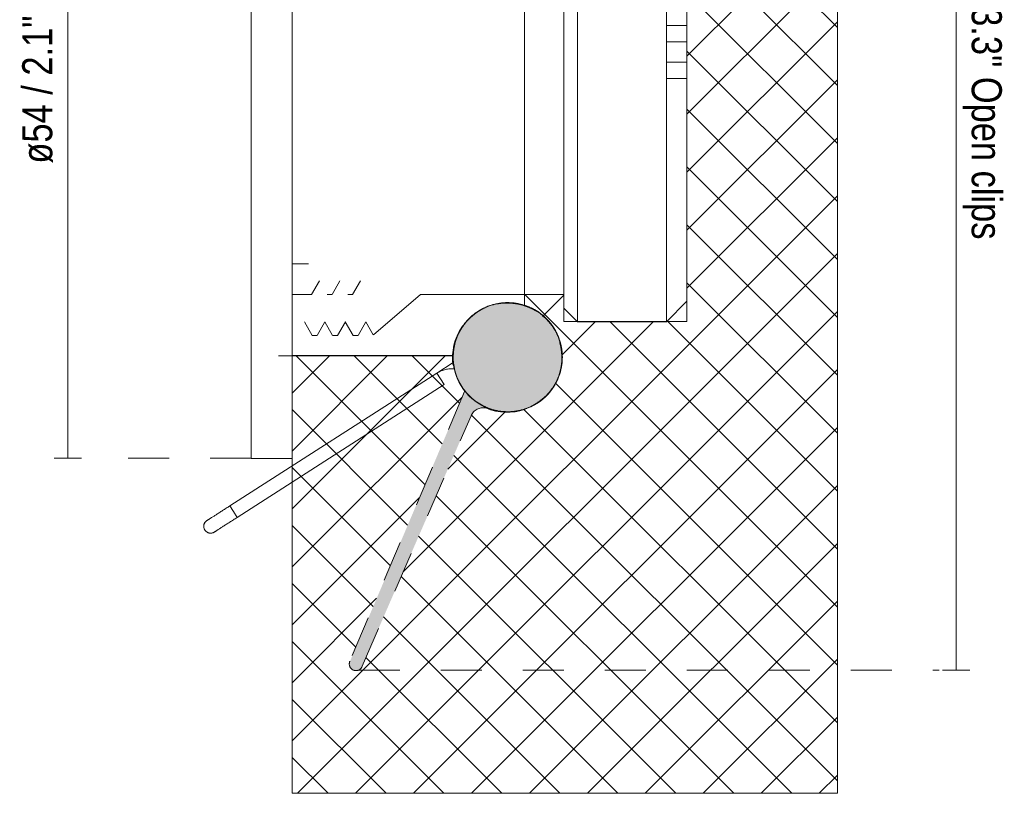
# Model space of a CAD drawing. Header units: millimetres. Extents: x -6631 to -6268, y 257 to 6668.
# Tile 3 of 4: x -6501 to -6429, y 6547 to 6604. Entities that reach past the tile are written whole.
import ezdxf

# ---------------------------------------------------------------- set-up
doc = ezdxf.new("R2010")
doc.units = ezdxf.units.MM
doc.linetypes.add('Dash', pattern=[6, 3, -3])
doc.layers.add('44001_3d_dwg', color=7, linetype='Continuous', lineweight=9, true_color=0x767676)
doc.layers.add('Lighthing Fixture Dim Grey Dash', color=7, linetype='Dash', lineweight=9, true_color=0xd2d2d2)
for name, color, linetype, lineweight in [('Cotas', 7, 'Continuous', 9), ('Cotas-1', 7, 'Continuous', 9), ('Elementos de detalle', 7, 'Continuous', 9), ('Lighthing Fixture Detail Wide Black', 7, 'Continuous', 20)]:
    doc.layers.add(name, color=color, linetype=linetype, lineweight=lineweight)
doc.styles.add('Arial Narrow', font='ARIALN.TTF', dxfattribs={"height": 2.2})
doc.dimstyles.new('FARO_-_2_2mm_Arial_Narrow_mm_Inch_Left', dxfattribs={"dimscale": 304.8, "dimtxt": 2.251548, "dimasz": 0, "dimexe": 0.003281, "dimexo": 0.0625, "dimgap": 0.00164, "dimtad": 1, "dimdec": 0, "dimzin": 0, "dimdsep": 46, "dimtxsty": 'Arial Narrow', "dimblk1": 'NONE', "dimblk2": 'NONE', "dimsah": 1, "dimcen": 0.09, "dimadec": 0, "dimazin": 0, "dimtfac": 1, "dimtdec": 4, "dimtix": 1, "dimtmove": 0, "dimatfit": 3, "dimfxl": 0.003281, "dimfxlon": 1, "dimtvp": 1, "dimtolj": 1, "dimtzin": 0, "dimarcsym": 2})
doc.dimstyles.new('FARO_-_2_2mm_Arial_Narrow_mm_Inch_Right', dxfattribs={"dimscale": 304.8, "dimtxt": 2.251548, "dimasz": 0, "dimexe": 0.003281, "dimexo": 0.0625, "dimgap": 0.00164, "dimtad": 1, "dimdec": 0, "dimzin": 0, "dimdsep": 46, "dimtxsty": 'Arial Narrow', "dimblk1": 'NONE', "dimblk2": 'NONE', "dimsah": 1, "dimcen": 0.09, "dimadec": 0, "dimazin": 0, "dimtfac": 1, "dimtdec": 4, "dimtix": 1, "dimtmove": 0, "dimatfit": 3, "dimfxl": 0.003281, "dimfxlon": 1, "dimtvp": 1, "dimtolj": 1, "dimtzin": 0, "dimarcsym": 2})

# ---------------------------------------------------------------- blocks, each defined once
blk = doc.blocks.new('44001_3d_dwg_É_ÈÈÆ_-628690-Planta_PDF')
at = {"lineweight": 9}
for p, q in [((-15.5, 28), (-17, 26.5)), ((-12.8, 28), (-15.5, 28)), ((-10.1, 28), (-11.6, 28)), ((-10.1, 28), (-10.1, 26.5)), ((-7.4, 28), (-8.9, 28)), ((-8.9, 26.5), (-8.9, 28)), ((-7.4, 28), (-7.4, 26.5)), ((-4.7, 28), (-6.2, 28)), ((-6.2, 26.5), (-6.2, 28)), ((-4.7, 28), (-4.7, 26.5)), ((-3.5, 26.5), (-3.5, 28)), ((-3.5, 28), (-2, 28)), ((-2, 26.5), (-2, 28)), ((0, 28), (-0.8, 28)), ((0, 28), (15.5, 28)), ((17, 26.5), (15.5, 28)), ((-17, 26.5), (-17, 20)), ((-12.8, 26.5), (-17, 26.5)), ((-12.8, 26.5), (-11.6, 26.5)), ((-10.1, 26.5), (-11.6, 26.5)), ((-10.1, 26.5), (-8.9, 26.5)), ((-7.4, 26.5), (-8.9, 26.5)), ((-7.4, 26.5), (-6.2, 26.5)), ((-4.7, 26.5), (-6.2, 26.5)), ((-4.7, 26.5), (-3.5, 26.5)), ((-2, 26.5), (-3.5, 26.5)), ((-2, 26.5), (-0.8, 26.5)), ((-0.8, 26.5), (0, 26.5)), ((17, 26.5), (0, 26.5)), ((17, 20), (17, 26.5)), ((-17, 20), (-16, 19)), ((0, 20), (-17, 20)), ((0, 20), (17, 20)), ((16, 19), (17, 20)), ((-16, 19), (0, 19)), ((-15, 19), (-15, 8.5)), ((16, 19), (0, 19)), ((15, 8.5), (15, 19)), ((-15, 8.5), (-18, 5)), ((17.956, 5.052), (15, 8.5)), ((16.995, 4.495), (17.954, 5.048)), ((-18, 5), (-18, 4.327)), ((17.996, 3.928), (16.995, 4.505)), ((-16.995, 3.745), (-17.996, 4.322)), ((-17.996, 3.178), (-16.995, 3.755)), ((18, 3.577), (18, 3.923)), ((-18, 3.173), (-18, 2.827)), ((16.995, 2.995), (17.996, 3.572)), ((17.996, 2.428), (16.995, 3.005)), ((-16.995, 2.245), (-17.996, 2.822)), ((-17.996, 1.678), (-16.995, 2.255)), ((18, 2.077), (18, 2.423)), ((-18, 1.673), (-18, 1.327)), ((16.995, 1.495), (17.996, 2.072)), ((17.996, 0.928), (16.995, 1.505)), ((-16.995, 0.745), (-17.996, 1.322)), ((-17.996, 0.178), (-16.995, 0.755)), ((18, 0.577), (18, 0.923)), ((-18, 0.173), (-18, 0)), ((17.005, 0), (17.996, 0.572))]:
    blk.add_line(p, q, dxfattribs=at)
at = {"lineweight": 9, "flags": 128}
blk.add_lwpolyline([(-0.8, 28), (-0.8, 27.25), (-0.8, 26.5)], dxfattribs=at)
at = {"lineweight": 9}
for points in [[(-12.8, 26.5), (-12.8, 26.764), (-12.8, 27.278), (-12.8, 27.764), (-12.8, 28)], [(-11.6, 28), (-11.6, 27.758), (-11.6, 27.266), (-11.6, 26.758), (-11.6, 26.5)]]:
    blk.add_open_spline(points, degree=3, dxfattribs=at)
blk = doc.blocks.new('44001_3d_dwg_PC_Ç-628691-Planta_PDF')
at = {"lineweight": 9}
for p, q in [((1.5, 12.75), (0.3, 12.75)), ((0.3, -12.75), (1.5, -12.75))]:
    blk.add_line(p, q, dxfattribs=at)
blk = doc.blocks.new('44001_3d_dwg_Ãæ_Ç-628692-Planta_PDF')
at = {"lineweight": 9}
for p, q in [((3, 27), (0, 27)), ((0, 0), (0, 27)), ((3, 27), (3, 0)), ((3.673, 15), (3, 15)), ((4.256, 13.994), (3.679, 14.995)), ((5.173, 15), (4.827, 15)), ((5.756, 13.994), (5.179, 14.995)), ((6.673, 15), (6.327, 15)), ((7.256, 13.994), (6.679, 14.995)), ((8, 15), (7.827, 15)), ((0, 0), (0, -27)), ((3, -27), (3, 0)), ((5.006, -13.994), (4.429, -14.995)), ((6.506, -13.994), (5.929, -14.995)), ((7.999, -14.006), (7.429, -14.995)), ((3, -15), (4.423, -15)), ((5.577, -15), (5.923, -15)), ((7.077, -15), (7.423, -15)), ((0, -27), (3, -27))]:
    blk.add_line(p, q, dxfattribs=at)
blk = doc.blocks.new('44001_3d_dwg_ÖÐÈ_-628693-Planta_PDF')
at = {"lineweight": 9}
for p, q in [((0, 18), (-15.828, 18)), ((0, 18), (15.861, 18)), ((-19.5, 12.77), (-19.5, 0)), ((19.5, 0), (19.5, 12.768))]:
    blk.add_line(p, q, dxfattribs=at)
blk = doc.blocks.new('44001_3d_dwg_µ__É - ____-628694-Planta_PDF')
at = {"lineweight": 9}
for p, q in [((-1.822, 24.975), (-1.822, 24.964)), ((-0.822, 23.618), (-0.822, 23.627)), ((-1.822, 4.989), (-1.822, 22.989)), ((-1.322, 22.989), (-1.822, 22.989)), ((-1.322, 22.989), (-0.822, 22.989)), ((-0.822, 22.989), (-0.822, 4.989)), ((-1.822, 3.576), (-1.822, 4.989)), ((-1.822, 4.989), (-0.822, 4.989)), ((-1.535, 3.692), (-1.522, 3.699)), ((-2.415, 3.185), (-2.405, 3.191)), ((-3.115, 2.479), (-3.051, 2.568)), ((3.546, 1.841), (3.572, 1.798)), ((3.772, 1.32), (3.776, 1.311)), ((3.806, 1.228), (3.944, 0.627)), ((3.888, 0.898), (3.903, 0.851)), ((3.993, 0.224), (3.98, -0.389)), ((3.989, -0.006), (3.935, -0.651)), ((3.954, -0.051), (3.963, -0.192)), ((3.901, -0.821), (3.742, -1.411)), ((3.791, -1.243), (3.781, -1.281)), ((3.892, -0.92), (3.885, -0.943)), ((3.534, -1.87), (3.5, -1.923)), ((3.203, -2.394), (3.074, -2.54)), ((-2.342, -3.22), (-2.445, -3.154)), ((-1.68, -3.604), (-1.899, -3.506)), ((2.535, -3.067), (2.308, -3.254)), ((-0.704, -3.933), (-0.977, -3.859)), ((-0.208, -3.987), (-0.218, -3.987)), ((0.524, -3.963), (0.505, -3.964)), ((1.227, -3.792), (1.149, -3.823))]:
    blk.add_line(p, q, dxfattribs=at)
at = {"lineweight": 9, "flags": 128}
for points in [[(-1.535, 25.442), (-1.553, 25.433), (-1.57, 25.423), (-1.587, 25.413), (-1.604, 25.402), (-1.62, 25.39), (-1.636, 25.378), (-1.651, 25.365), (-1.666, 25.352), (-1.68, 25.338), (-1.694, 25.323), (-1.707, 25.308), (-1.72, 25.292), (-1.731, 25.276), (-1.742, 25.26), (-1.753, 25.242), (-1.763, 25.225), (-1.772, 25.207)], [(-1.322, 25.489), (-1.342, 25.489), (-1.362, 25.488), (-1.382, 25.486), (-1.401, 25.483), (-1.421, 25.479), (-1.441, 25.475), (-1.46, 25.47), (-1.479, 25.464)], [(-1.159, 25.462), (-1.178, 25.468), (-1.198, 25.474), (-1.217, 25.478), (-1.237, 25.482), (-1.256, 25.485), (-1.276, 25.487), (-1.296, 25.489), (-1.316, 25.489), (-1.322, 25.489)], [(-0.869, 25.202), (-0.878, 25.22), (-0.888, 25.238), (-0.898, 25.255), (-0.909, 25.272), (-0.921, 25.288), (-0.933, 25.304), (-0.946, 25.319), (-0.959, 25.334), (-0.973, 25.348), (-0.988, 25.362), (-1.003, 25.375), (-1.019, 25.387), (-1.035, 25.399), (-1.052, 25.41), (-1.069, 25.421), (-1.086, 25.43), (-1.104, 25.439)], [(-1.795, 25.152), (-1.801, 25.133), (-1.806, 25.113), (-1.811, 25.094), (-1.814, 25.074), (-1.817, 25.055), (-1.82, 25.035), (-1.821, 25.015), (-1.822, 24.995), (-1.822, 24.989)], [(-1.822, 22.989), (-1.822, 23.069), (-1.822, 23.149), (-1.822, 23.229), (-1.822, 23.308), (-1.822, 23.387), (-1.822, 23.465), (-1.822, 23.542), (-1.822, 23.618), (-1.822, 23.694), (-1.822, 23.768), (-1.822, 23.841), (-1.822, 23.913), (-1.822, 23.983), (-1.822, 24.052), (-1.822, 24.119), (-1.822, 24.184), (-1.822, 24.247), (-1.822, 24.308), (-1.822, 24.367), (-1.822, 24.424), (-1.822, 24.479), (-1.822, 24.531), (-1.822, 24.581), (-1.822, 24.628), (-1.822, 24.672), (-1.822, 24.714), (-1.822, 24.753), (-1.822, 24.79), (-1.822, 24.823), (-1.822, 24.853), (-1.822, 24.881), (-1.822, 24.905), (-1.822, 24.927), (-1.822, 24.945), (-1.822, 24.96), (-1.822, 24.972), (-1.822, 24.981), (-1.822, 24.987), (-1.822, 24.989), (-1.822, 24.989)], [(-0.822, 24.989), (-0.822, 25.009), (-0.823, 25.029), (-0.825, 25.049), (-0.828, 25.069), (-0.832, 25.089), (-0.836, 25.108), (-0.841, 25.128), (-0.847, 25.147)], [(-0.822, 24.989), (-0.822, 24.988), (-0.822, 24.983), (-0.822, 24.975), (-0.822, 24.964), (-0.822, 24.949), (-0.822, 24.932), (-0.822, 24.911), (-0.822, 24.888), (-0.822, 24.861), (-0.822, 24.831), (-0.822, 24.799), (-0.822, 24.763), (-0.822, 24.725), (-0.822, 24.684), (-0.822, 24.64), (-0.822, 24.594), (-0.822, 24.545), (-0.822, 24.493), (-0.822, 24.439), (-0.822, 24.383), (-0.822, 24.324), (-0.822, 24.264), (-0.822, 24.201), (-0.822, 24.136), (-0.822, 24.07), (-0.822, 24.002), (-0.822, 23.932), (-0.822, 23.861), (-0.822, 23.788), (-0.822, 23.714), (-0.822, 23.639), (-0.822, 23.563), (-0.822, 23.486), (-0.822, 23.408), (-0.822, 23.329), (-0.822, 23.25), (-0.822, 23.171), (-0.822, 23.091), (-0.822, 23.011), (-0.822, 22.989)], [(-0.822, 24.96), (-0.822, 24.972), (-0.822, 24.981)], [(-1.408, 3.772), (-1.445, 3.821), (-1.49, 3.887), (-1.533, 3.954), (-1.573, 4.024), (-1.61, 4.095), (-1.645, 4.167), (-1.676, 4.24), (-1.705, 4.315), (-1.73, 4.391), (-1.752, 4.468), (-1.772, 4.545), (-1.788, 4.624), (-1.801, 4.703), (-1.811, 4.782), (-1.818, 4.862), (-1.821, 4.942), (-1.822, 4.989)], [(3.867, -0.997), (3.654, -1.598), (3.348, -2.168)], [(3.492, -1.95), (3.147, -2.461), (2.712, -2.93), (2.204, -3.33), (1.644, -3.643), (1.049, -3.86), (0.444, -3.973), (-0.176, -3.988), (-0.809, -3.904), (-1.432, -3.721), (-2.019, -3.444), (-2.544, -3.084)], [(2.963, -2.675), (2.956, -2.685), (2.496, -3.124), (1.985, -3.472), (1.427, -3.73), (0.817, -3.904), (0.175, -3.984), (-0.473, -3.964), (-1.101, -3.843), (-1.683, -3.628), (-2.214, -3.325), (-2.531, -3.071)]]:
    blk.add_lwpolyline(points, dxfattribs=at)
at = {"lineweight": 9}
for start, end in [(90, 180), (360, 90)]:
    blk.add_arc((-1.322, 24.989), 0.5, start, end, dxfattribs=at)
for points, knots in [([(-2.341, -3.238), (-2.544, -3.094), (-3.302, -2.441), (-3.939, -1.154), (-4.038, 0.361), (-3.777, 1.463), (-3.209, 2.452), (-2.4, 3.258), (-1.407, 3.805), (-0.293, 4.031), (0.847, 3.95), (1.92, 3.571), (2.83, 2.896), (3.746, 1.682), (4.224, -0.209), (3.557, -2.05), (2.532, -3.167), (1.555, -3.738), (0.449, -4.013), (-0.691, -3.988), (-1.771, -3.649), (-2.706, -3.001), (-3.437, -2.124), (-3.907, -1.088), (-4.048, 0.036), (-3.867, 1.163), (-3.397, 2.203), (-2.659, 3.063), (-1.695, 3.668), (-0.601, 3.996), (0.536, 4.02), (1.625, 3.707), (2.59, 3.098), (3.361, 2.257), (3.861, 1.241), (4.097, -0.255), (3.636, -2.158), (2.195, -3.471), (0.761, -3.977), (-0.369, -4.038), (-1.473, -3.762), (-2.467, -3.201), (-3.272, -2.398), (-3.798, -1.394), (-4.029, -0.276), (-3.957, 0.863), (-3.568, 1.926), (-2.65, 3.135), (-0.956, 4.12), (0.992, 3.984), (2.349, 3.3), (3.173, 2.524), (3.736, 1.535), (4.02, 0.43), (3.995, -0.705), (3.633, -1.779), (2.987, -2.718), (2.117, -3.454), (1.08, -3.907), (-0.428, -4.083), (-2.309, -3.544), (-3.561, -2.043), (-4.009, -0.59), (-4.016, 0.543), (-3.693, 1.635), (-3.092, 2.606), (-2.254, 3.373), (-1.226, 3.853), (-0.099, 4.037), (1.034, 3.919), (2.077, 3.48), (3.247, 2.512), (4.156, 0.784), (3.938, -1.159), (3.202, -2.486), (2.389, -3.272), (1.376, -3.796), (0.26, -4.036), (-0.872, -3.962), (-1.931, -3.552), (-2.845, -2.867), (-3.544, -1.968), (-3.947, -0.91), (-4.06, 0.607), (-3.441, 2.46), (-1.884, 3.647), (-0.416, 4.033), (0.714, 3.987), (1.793, 3.618), (2.737, 2.98), (3.464, 2.111), (3.9, 1.062), (4.039, -0.07), (3.875, -1.196), (3.388, -2.217), (2.373, -3.351), (0.61, -4.184), (-1.328, -3.885), (-2.623, -3.094), (-3.37, -2.242), (-3.852, -1.207), (-4.045, -0.082), (-3.92, 1.042), (-3.314, 2.423), (-2.463, 3.229), (-1.796, 3.571)], [0.1010101, 0.1010101, 0.1010101, 0.1010101, 0.1060606, 0.1212121, 0.1287879, 0.1363636, 0.1439394, 0.1515152, 0.1590909, 0.1666667, 0.1742424, 0.1818182, 0.1893939, 0.1969697, 0.2121212, 0.2272727, 0.2348485, 0.2424242, 0.25, 0.2575758, 0.2651515, 0.2727273, 0.280303, 0.2878788, 0.2954545, 0.3030303, 0.3106061, 0.3181818, 0.3257576, 0.3333333, 0.3409091, 0.3484848, 0.3560606, 0.3636364, 0.3712121, 0.3787879, 0.3939394, 0.4090909, 0.4166667, 0.4242424, 0.4318182, 0.4393939, 0.4469697, 0.4545455, 0.4621212, 0.469697, 0.4772727, 0.4848485, 0.5, 0.5151515, 0.5227273, 0.530303, 0.5378788, 0.5454545, 0.5530303, 0.5606061, 0.5681818, 0.5757576, 0.5833333, 0.5909091, 0.6060606, 0.6212121, 0.6287879, 0.6363636, 0.6439394, 0.6515152, 0.6590909, 0.6666667, 0.6742424, 0.6818182, 0.6893939, 0.6969697, 0.7121212, 0.7272727, 0.7348485, 0.7424242, 0.75, 0.7575758, 0.7651515, 0.7727273, 0.780303, 0.7878788, 0.7954545, 0.8030303, 0.8181818, 0.8333333, 0.8409091, 0.8484848, 0.8560606, 0.8636364, 0.8712121, 0.8787879, 0.8863636, 0.8939394, 0.9015152, 0.9090909, 0.9242424, 0.9393939, 0.9469697, 0.9545455, 0.9621212, 0.969697, 0.9772727, 0.9848485, 1, 1, 1, 1]), ([(3.78, 1.274), (3.943, 0.8), (4.135, -0.455), (3.557, -2.05), (2.532, -3.167), (1.555, -3.738), (0.449, -4.013), (-0.691, -3.988), (-1.771, -3.649), (-2.706, -3.001), (-3.437, -2.124), (-3.907, -1.088), (-4.048, 0.036), (-3.867, 1.163), (-3.397, 2.203), (-2.659, 3.063), (-1.695, 3.668), (-0.601, 3.996), (0.536, 4.02), (1.625, 3.707), (2.59, 3.098), (3.361, 2.257), (3.861, 1.241), (4.097, -0.255), (3.636, -2.158), (2.195, -3.471), (0.761, -3.977), (-0.369, -4.038), (-1.473, -3.762), (-2.467, -3.201), (-3.272, -2.398), (-3.798, -1.394), (-4.029, -0.276), (-3.957, 0.863), (-3.568, 1.926), (-2.65, 3.135), (-0.956, 4.12), (0.992, 3.984), (2.349, 3.3), (3.173, 2.524), (3.736, 1.535), (4.02, 0.43), (3.995, -0.705), (3.633, -1.779), (2.987, -2.718), (2.117, -3.454), (1.08, -3.907), (-0.428, -4.083), (-2.309, -3.544), (-3.561, -2.043), (-4.009, -0.59), (-4.016, 0.543), (-3.693, 1.635), (-3.092, 2.606), (-2.254, 3.373), (-1.226, 3.853), (-0.099, 4.037), (1.034, 3.919), (2.077, 3.48), (3.247, 2.512), (4.156, 0.784), (3.938, -1.159), (3.202, -2.486), (2.389, -3.272), (1.376, -3.796), (0.26, -4.036), (-0.872, -3.962), (-1.931, -3.552), (-2.845, -2.867), (-3.544, -1.968), (-3.947, -0.91), (-4.06, 0.607), (-3.441, 2.46), (-1.884, 3.647), (-0.416, 4.033), (0.714, 3.987), (1.793, 3.618), (2.737, 2.98), (3.464, 2.111), (3.9, 1.062), (4.039, -0.07), (3.875, -1.196), (3.388, -2.217), (2.373, -3.351), (0.61, -4.184), (-1.328, -3.885), (-2.623, -3.094), (-3.37, -2.242), (-3.852, -1.207), (-4.045, -0.082), (-3.92, 1.042), (-3.314, 2.423), (-2.463, 3.229), (-1.796, 3.571)], [0.2020202, 0.2020202, 0.2020202, 0.2020202, 0.2121212, 0.2272727, 0.2348485, 0.2424242, 0.25, 0.2575758, 0.2651515, 0.2727273, 0.280303, 0.2878788, 0.2954545, 0.3030303, 0.3106061, 0.3181818, 0.3257576, 0.3333333, 0.3409091, 0.3484848, 0.3560606, 0.3636364, 0.3712121, 0.3787879, 0.3939394, 0.4090909, 0.4166667, 0.4242424, 0.4318182, 0.4393939, 0.4469697, 0.4545455, 0.4621212, 0.469697, 0.4772727, 0.4848485, 0.5, 0.5151515, 0.5227273, 0.530303, 0.5378788, 0.5454545, 0.5530303, 0.5606061, 0.5681818, 0.5757576, 0.5833333, 0.5909091, 0.6060606, 0.6212121, 0.6287879, 0.6363636, 0.6439394, 0.6515152, 0.6590909, 0.6666667, 0.6742424, 0.6818182, 0.6893939, 0.6969697, 0.7121212, 0.7272727, 0.7348485, 0.7424242, 0.75, 0.7575758, 0.7651515, 0.7727273, 0.780303, 0.7878788, 0.7954545, 0.8030303, 0.8181818, 0.8333333, 0.8409091, 0.8484848, 0.8560606, 0.8636364, 0.8712121, 0.8787879, 0.8863636, 0.8939394, 0.9015152, 0.9090909, 0.9242424, 0.9393939, 0.9469697, 0.9545455, 0.9621212, 0.969697, 0.9772727, 0.9848485, 1, 1, 1, 1]), ([(3.995, -0.199), (3.957, -0.946), (3.557, -2.05), (2.532, -3.167), (1.555, -3.738), (0.449, -4.013), (-0.691, -3.988), (-1.771, -3.649), (-2.706, -3.001), (-3.437, -2.124), (-3.907, -1.088), (-4.048, 0.036), (-3.867, 1.163), (-3.397, 2.203), (-2.659, 3.063), (-1.695, 3.668), (-0.601, 3.996), (0.536, 4.02), (1.625, 3.707), (2.59, 3.098), (3.361, 2.257), (3.861, 1.241), (4.097, -0.255), (3.636, -2.158), (2.195, -3.471), (0.761, -3.977), (-0.369, -4.038), (-1.473, -3.762), (-2.467, -3.201), (-3.272, -2.398), (-3.798, -1.394), (-4.029, -0.276), (-3.957, 0.863), (-3.568, 1.926), (-2.65, 3.135), (-0.956, 4.12), (0.992, 3.984), (2.349, 3.3), (3.173, 2.524), (3.736, 1.535), (4.02, 0.43), (3.995, -0.705), (3.633, -1.779), (2.987, -2.718), (2.117, -3.454), (1.08, -3.907), (-0.428, -4.083), (-2.309, -3.544), (-3.561, -2.043), (-4.009, -0.59), (-4.016, 0.543), (-3.693, 1.635), (-3.092, 2.606), (-2.254, 3.373), (-1.226, 3.853), (-0.099, 4.037), (1.034, 3.919), (2.077, 3.48), (3.247, 2.512), (4.156, 0.784), (3.938, -1.159), (3.202, -2.486), (2.389, -3.272), (1.376, -3.796), (0.26, -4.036), (-0.872, -3.962), (-1.931, -3.552), (-2.845, -2.867), (-3.544, -1.968), (-3.947, -0.91), (-4.06, 0.607), (-3.441, 2.46), (-1.884, 3.647), (-0.416, 4.033), (0.714, 3.987), (1.793, 3.618), (2.737, 2.98), (3.464, 2.111), (3.9, 1.062), (4.039, -0.07), (3.875, -1.196), (3.388, -2.217), (2.373, -3.351), (0.61, -4.184), (-1.328, -3.885), (-2.623, -3.094), (-3.37, -2.242), (-3.852, -1.207), (-4.045, -0.082), (-3.92, 1.042), (-3.314, 2.423), (-2.463, 3.229), (-1.796, 3.571)], [0.2121212, 0.2121212, 0.2121212, 0.2121212, 0.2272727, 0.2348485, 0.2424242, 0.25, 0.2575758, 0.2651515, 0.2727273, 0.280303, 0.2878788, 0.2954545, 0.3030303, 0.3106061, 0.3181818, 0.3257576, 0.3333333, 0.3409091, 0.3484848, 0.3560606, 0.3636364, 0.3712121, 0.3787879, 0.3939394, 0.4090909, 0.4166667, 0.4242424, 0.4318182, 0.4393939, 0.4469697, 0.4545455, 0.4621212, 0.469697, 0.4772727, 0.4848485, 0.5, 0.5151515, 0.5227273, 0.530303, 0.5378788, 0.5454545, 0.5530303, 0.5606061, 0.5681818, 0.5757576, 0.5833333, 0.5909091, 0.6060606, 0.6212121, 0.6287879, 0.6363636, 0.6439394, 0.6515152, 0.6590909, 0.6666667, 0.6742424, 0.6818182, 0.6893939, 0.6969697, 0.7121212, 0.7272727, 0.7348485, 0.7424242, 0.75, 0.7575758, 0.7651515, 0.7727273, 0.780303, 0.7878788, 0.7954545, 0.8030303, 0.8181818, 0.8333333, 0.8409091, 0.8484848, 0.8560606, 0.8636364, 0.8712121, 0.8787879, 0.8863636, 0.8939394, 0.9015152, 0.9090909, 0.9242424, 0.9393939, 0.9469697, 0.9545455, 0.9621212, 0.969697, 0.9772727, 0.9848485, 1, 1, 1, 1]), ([(3.637, -1.639), (3.531, -1.87), (3.217, -2.42), (2.532, -3.167), (1.555, -3.738), (0.449, -4.013), (-0.691, -3.988), (-1.771, -3.649), (-2.706, -3.001), (-3.437, -2.124), (-3.907, -1.088), (-4.048, 0.036), (-3.867, 1.163), (-3.397, 2.203), (-2.659, 3.063), (-1.695, 3.668), (-0.601, 3.996), (0.536, 4.02), (1.625, 3.707), (2.59, 3.098), (3.361, 2.257), (3.861, 1.241), (4.097, -0.255), (3.636, -2.158), (2.195, -3.471), (0.761, -3.977), (-0.369, -4.038), (-1.473, -3.762), (-2.467, -3.201), (-3.272, -2.398), (-3.798, -1.394), (-4.029, -0.276), (-3.957, 0.863), (-3.568, 1.926), (-2.65, 3.135), (-0.956, 4.12), (0.992, 3.984), (2.349, 3.3), (3.173, 2.524), (3.736, 1.535), (4.02, 0.43), (3.995, -0.705), (3.633, -1.779), (2.987, -2.718), (2.117, -3.454), (1.08, -3.907), (-0.428, -4.083), (-2.309, -3.544), (-3.561, -2.043), (-4.009, -0.59), (-4.016, 0.543), (-3.693, 1.635), (-3.092, 2.606), (-2.254, 3.373), (-1.226, 3.853), (-0.099, 4.037), (1.034, 3.919), (2.077, 3.48), (3.247, 2.512), (4.156, 0.784), (3.938, -1.159), (3.202, -2.486), (2.389, -3.272), (1.376, -3.796), (0.26, -4.036), (-0.872, -3.962), (-1.931, -3.552), (-2.845, -2.867), (-3.544, -1.968), (-3.947, -0.91), (-4.06, 0.607), (-3.441, 2.46), (-1.884, 3.647), (-0.416, 4.033), (0.714, 3.987), (1.793, 3.618), (2.737, 2.98), (3.464, 2.111), (3.9, 1.062), (4.039, -0.07), (3.875, -1.196), (3.388, -2.217), (2.373, -3.351), (0.61, -4.184), (-1.328, -3.885), (-2.623, -3.094), (-3.37, -2.242), (-3.852, -1.207), (-4.045, -0.082), (-3.92, 1.042), (-3.314, 2.423), (-2.463, 3.229), (-1.796, 3.571)], [0.2221646, 0.2221646, 0.2221646, 0.2221646, 0.2272727, 0.2348485, 0.2424242, 0.25, 0.2575758, 0.2651515, 0.2727273, 0.280303, 0.2878788, 0.2954545, 0.3030303, 0.3106061, 0.3181818, 0.3257576, 0.3333333, 0.3409091, 0.3484848, 0.3560606, 0.3636364, 0.3712121, 0.3787879, 0.3939394, 0.4090909, 0.4166667, 0.4242424, 0.4318182, 0.4393939, 0.4469697, 0.4545455, 0.4621212, 0.469697, 0.4772727, 0.4848485, 0.5, 0.5151515, 0.5227273, 0.530303, 0.5378788, 0.5454545, 0.5530303, 0.5606061, 0.5681818, 0.5757576, 0.5833333, 0.5909091, 0.6060606, 0.6212121, 0.6287879, 0.6363636, 0.6439394, 0.6515152, 0.6590909, 0.6666667, 0.6742424, 0.6818182, 0.6893939, 0.6969697, 0.7121212, 0.7272727, 0.7348485, 0.7424242, 0.75, 0.7575758, 0.7651515, 0.7727273, 0.780303, 0.7878788, 0.7954545, 0.8030303, 0.8181818, 0.8333333, 0.8409091, 0.8484848, 0.8560606, 0.8636364, 0.8712121, 0.8787879, 0.8863636, 0.8939394, 0.9015152, 0.9090909, 0.9242424, 0.9393939, 0.9469697, 0.9545455, 0.9621212, 0.969697, 0.9772727, 0.9848485, 1, 1, 1, 1]), ([(-2.074, -3.417), (-2.287, -3.285), (-2.787, -2.904), (-3.437, -2.124), (-3.907, -1.088), (-4.048, 0.036), (-3.867, 1.163), (-3.397, 2.203), (-2.659, 3.063), (-1.695, 3.668), (-0.601, 3.996), (0.536, 4.02), (1.625, 3.707), (2.59, 3.098), (3.361, 2.257), (3.861, 1.241), (4.097, -0.255), (3.636, -2.158), (2.195, -3.471), (0.761, -3.977), (-0.369, -4.038), (-1.473, -3.762), (-2.467, -3.201), (-3.272, -2.398), (-3.798, -1.394), (-4.029, -0.276), (-3.957, 0.863), (-3.568, 1.926), (-2.65, 3.135), (-0.956, 4.12), (0.992, 3.984), (2.349, 3.3), (3.173, 2.524), (3.736, 1.535), (4.02, 0.43), (3.995, -0.705), (3.633, -1.779), (2.987, -2.718), (2.117, -3.454), (1.08, -3.907), (-0.428, -4.083), (-2.309, -3.544), (-3.561, -2.043), (-4.009, -0.59), (-4.016, 0.543), (-3.693, 1.635), (-3.092, 2.606), (-2.254, 3.373), (-1.226, 3.853), (-0.099, 4.037), (1.034, 3.919), (2.077, 3.48), (3.247, 2.512), (4.156, 0.784), (3.938, -1.159), (3.202, -2.486), (2.389, -3.272), (1.376, -3.796), (0.26, -4.036), (-0.872, -3.962), (-1.931, -3.552), (-2.845, -2.867), (-3.544, -1.968), (-3.947, -0.91), (-4.06, 0.607), (-3.441, 2.46), (-1.884, 3.647), (-0.416, 4.033), (0.714, 3.987), (1.793, 3.618), (2.737, 2.98), (3.464, 2.111), (3.9, 1.062), (4.039, -0.07), (3.875, -1.196), (3.388, -2.217), (2.373, -3.351), (0.61, -4.184), (-1.328, -3.885), (-2.623, -3.094), (-3.37, -2.242), (-3.852, -1.207), (-4.045, -0.082), (-3.92, 1.042), (-3.314, 2.423), (-2.463, 3.229), (-1.796, 3.571)], [0.2676768, 0.2676768, 0.2676768, 0.2676768, 0.2727273, 0.280303, 0.2878788, 0.2954545, 0.3030303, 0.3106061, 0.3181818, 0.3257576, 0.3333333, 0.3409091, 0.3484848, 0.3560606, 0.3636364, 0.3712121, 0.3787879, 0.3939394, 0.4090909, 0.4166667, 0.4242424, 0.4318182, 0.4393939, 0.4469697, 0.4545455, 0.4621212, 0.469697, 0.4772727, 0.4848485, 0.5, 0.5151515, 0.5227273, 0.530303, 0.5378788, 0.5454545, 0.5530303, 0.5606061, 0.5681818, 0.5757576, 0.5833333, 0.5909091, 0.6060606, 0.6212121, 0.6287879, 0.6363636, 0.6439394, 0.6515152, 0.6590909, 0.6666667, 0.6742424, 0.6818182, 0.6893939, 0.6969697, 0.7121212, 0.7272727, 0.7348485, 0.7424242, 0.75, 0.7575758, 0.7651515, 0.7727273, 0.780303, 0.7878788, 0.7954545, 0.8030303, 0.8181818, 0.8333333, 0.8409091, 0.8484848, 0.8560606, 0.8636364, 0.8712121, 0.8787879, 0.8863636, 0.8939394, 0.9015152, 0.9090909, 0.9242424, 0.9393939, 0.9469697, 0.9545455, 0.9621212, 0.969697, 0.9772727, 0.9848485, 1, 1, 1, 1]), ([(3.44, -2.04), (3.059, -2.683), (2.195, -3.471), (0.761, -3.977), (-0.369, -4.038), (-1.473, -3.762), (-2.467, -3.201), (-3.272, -2.398), (-3.798, -1.394), (-4.029, -0.276), (-3.957, 0.863), (-3.568, 1.926), (-2.65, 3.135), (-0.956, 4.12), (0.992, 3.984), (2.349, 3.3), (3.173, 2.524), (3.736, 1.535), (4.02, 0.43), (3.995, -0.705), (3.633, -1.779), (2.987, -2.718), (2.117, -3.454), (1.08, -3.907), (-0.428, -4.083), (-2.309, -3.544), (-3.561, -2.043), (-4.009, -0.59), (-4.016, 0.543), (-3.693, 1.635), (-3.092, 2.606), (-2.254, 3.373), (-1.226, 3.853), (-0.099, 4.037), (1.034, 3.919), (2.077, 3.48), (3.247, 2.512), (4.156, 0.784), (3.938, -1.159), (3.202, -2.486), (2.389, -3.272), (1.376, -3.796), (0.26, -4.036), (-0.872, -3.962), (-1.931, -3.552), (-2.845, -2.867), (-3.544, -1.968), (-3.947, -0.91), (-4.06, 0.607), (-3.441, 2.46), (-1.884, 3.647), (-0.416, 4.033), (0.714, 3.987), (1.793, 3.618), (2.737, 2.98), (3.464, 2.111), (3.9, 1.062), (4.039, -0.07), (3.875, -1.196), (3.388, -2.217), (2.373, -3.351), (0.61, -4.184), (-1.328, -3.885), (-2.623, -3.094), (-3.37, -2.242), (-3.852, -1.207), (-4.045, -0.082), (-3.92, 1.042), (-3.314, 2.423), (-2.463, 3.229), (-1.796, 3.571)], [0.3939394, 0.3939394, 0.3939394, 0.3939394, 0.4090909, 0.4166667, 0.4242424, 0.4318182, 0.4393939, 0.4469697, 0.4545455, 0.4621212, 0.469697, 0.4772727, 0.4848485, 0.5, 0.5151515, 0.5227273, 0.530303, 0.5378788, 0.5454545, 0.5530303, 0.5606061, 0.5681818, 0.5757576, 0.5833333, 0.5909091, 0.6060606, 0.6212121, 0.6287879, 0.6363636, 0.6439394, 0.6515152, 0.6590909, 0.6666667, 0.6742424, 0.6818182, 0.6893939, 0.6969697, 0.7121212, 0.7272727, 0.7348485, 0.7424242, 0.75, 0.7575758, 0.7651515, 0.7727273, 0.780303, 0.7878788, 0.7954545, 0.8030303, 0.8181818, 0.8333333, 0.8409091, 0.8484848, 0.8560606, 0.8636364, 0.8712121, 0.8787879, 0.8863636, 0.8939394, 0.9015152, 0.9090909, 0.9242424, 0.9393939, 0.9469697, 0.9545455, 0.9621212, 0.969697, 0.9772727, 0.9848485, 1, 1, 1, 1]), ([(2.089, -3.407), (1.772, -3.605), (1.08, -3.907), (-0.428, -4.083), (-2.309, -3.544), (-3.561, -2.043), (-4.009, -0.59), (-4.016, 0.543), (-3.693, 1.635), (-3.092, 2.606), (-2.254, 3.373), (-1.226, 3.853), (-0.099, 4.037), (1.034, 3.919), (2.077, 3.48), (3.247, 2.512), (4.156, 0.784), (3.938, -1.159), (3.202, -2.486), (2.389, -3.272), (1.376, -3.796), (0.26, -4.036), (-0.872, -3.962), (-1.931, -3.552), (-2.845, -2.867), (-3.544, -1.968), (-3.947, -0.91), (-4.06, 0.607), (-3.441, 2.46), (-1.884, 3.647), (-0.416, 4.033), (0.714, 3.987), (1.793, 3.618), (2.737, 2.98), (3.464, 2.111), (3.9, 1.062), (4.039, -0.07), (3.875, -1.196), (3.388, -2.217), (2.373, -3.351), (0.61, -4.184), (-1.328, -3.885), (-2.623, -3.094), (-3.37, -2.242), (-3.852, -1.207), (-4.045, -0.082), (-3.92, 1.042), (-3.314, 2.423), (-2.463, 3.229), (-1.796, 3.571)], [0.5757576, 0.5757576, 0.5757576, 0.5757576, 0.5833333, 0.5909091, 0.6060606, 0.6212121, 0.6287879, 0.6363636, 0.6439394, 0.6515152, 0.6590909, 0.6666667, 0.6742424, 0.6818182, 0.6893939, 0.6969697, 0.7121212, 0.7272727, 0.7348485, 0.7424242, 0.75, 0.7575758, 0.7651515, 0.7727273, 0.780303, 0.7878788, 0.7954545, 0.8030303, 0.8181818, 0.8333333, 0.8409091, 0.8484848, 0.8560606, 0.8636364, 0.8712121, 0.8787879, 0.8863636, 0.8939394, 0.9015152, 0.9090909, 0.9242424, 0.9393939, 0.9469697, 0.9545455, 0.9621212, 0.969697, 0.9772727, 0.9848485, 1, 1, 1, 1]), ([(-2.183, -3.351), (-2.81, -2.943), (-3.561, -2.043), (-4.009, -0.59), (-4.016, 0.543), (-3.693, 1.635), (-3.092, 2.606), (-2.254, 3.373), (-1.226, 3.853), (-0.099, 4.037), (1.034, 3.919), (2.077, 3.48), (3.247, 2.512), (4.156, 0.784), (3.938, -1.159), (3.202, -2.486), (2.389, -3.272), (1.376, -3.796), (0.26, -4.036), (-0.872, -3.962), (-1.931, -3.552), (-2.845, -2.867), (-3.544, -1.968), (-3.947, -0.91), (-4.06, 0.607), (-3.441, 2.46), (-1.884, 3.647), (-0.416, 4.033), (0.714, 3.987), (1.793, 3.618), (2.737, 2.98), (3.464, 2.111), (3.9, 1.062), (4.039, -0.07), (3.875, -1.196), (3.388, -2.217), (2.373, -3.351), (0.61, -4.184), (-1.328, -3.885), (-2.623, -3.094), (-3.37, -2.242), (-3.852, -1.207), (-4.045, -0.082), (-3.92, 1.042), (-3.314, 2.423), (-2.463, 3.229), (-1.796, 3.571)], [0.6060606, 0.6060606, 0.6060606, 0.6060606, 0.6212121, 0.6287879, 0.6363636, 0.6439394, 0.6515152, 0.6590909, 0.6666667, 0.6742424, 0.6818182, 0.6893939, 0.6969697, 0.7121212, 0.7272727, 0.7348485, 0.7424242, 0.75, 0.7575758, 0.7651515, 0.7727273, 0.780303, 0.7878788, 0.7954545, 0.8030303, 0.8181818, 0.8333333, 0.8409091, 0.8484848, 0.8560606, 0.8636364, 0.8712121, 0.8787879, 0.8863636, 0.8939394, 0.9015152, 0.9090909, 0.9242424, 0.9393939, 0.9469697, 0.9545455, 0.9621212, 0.969697, 0.9772727, 0.9848485, 1, 1, 1, 1]), ([(3.821, -1.178), (3.713, -1.536), (3.388, -2.217), (2.373, -3.351), (0.61, -4.184), (-1.328, -3.885), (-2.623, -3.094), (-3.37, -2.242), (-3.852, -1.207), (-4.045, -0.082), (-3.92, 1.042), (-3.314, 2.423), (-2.463, 3.229), (-1.796, 3.571)], [0.8939394, 0.8939394, 0.8939394, 0.8939394, 0.9015152, 0.9090909, 0.9242424, 0.9393939, 0.9469697, 0.9545455, 0.9621212, 0.969697, 0.9772727, 0.9848485, 1, 1, 1, 1]), ([(3.504, -1.929), (3.383, -2.147), (3.207, -2.4), (3.004, -2.632), (2.966, -2.674)], [0.055555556, 0.055555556, 0.055555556, 0.055555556, 0.060606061, 0.061745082, 0.061745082, 0.061745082, 0.061745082])]:
    blk.add_open_spline(points, degree=3, knots=knots, dxfattribs=at)
for points in [[(3.93, 0.711), (3.941, 0.656), (3.95, 0.601), (3.958, 0.546)], [(3.842, -1.089), (3.828, -1.143), (3.812, -1.197), (3.796, -1.251)], [(3.26, -2.3), (3.202, -2.382), (3.142, -2.462), (3.079, -2.54)], [(-1.692, -3.612), (-1.744, -3.588), (-1.796, -3.563), (-1.847, -3.536)], [(-1.404, -3.745), (-1.52, -3.702), (-1.635, -3.652), (-1.747, -3.598)], [(2.55, -3.071), (2.354, -3.234), (2.143, -3.379), (1.921, -3.503)], [(2.196, -3.342), (2.106, -3.401), (2.015, -3.456), (1.921, -3.506)], [(-0.079, -3.992), (-0.383, -3.983), (-0.688, -3.939), (-0.983, -3.863)], [(-0.255, -3.982), (-0.398, -3.974), (-0.54, -3.959), (-0.681, -3.936)], [(1.234, -3.804), (0.979, -3.888), (0.715, -3.944), (0.449, -3.972)], [(0.815, -3.905), (0.762, -3.916), (0.709, -3.925), (0.655, -3.934)]]:
    blk.add_open_spline(points, degree=3, dxfattribs=at)
blk = doc.blocks.new('44001_3d_dwg-628689-Planta_PDF')
for name, p in [('44001_3d_dwg_É_ÈÈÆ_-628690-Planta_PDF', (0, 0)), ('44001_3d_dwg_ÖÐÈ_-628693-Planta_PDF', (0, -1.9))]:
    blk.add_blockref(name, p)
at = {"extrusion": (0, 0, -1), "rotation": 147.3120740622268}
blk.add_blockref('44001_3d_dwg_µ__É - ____-628694-Planta_PDF', (-19.596, 14.882), dxfattribs=at)
at = {"rotation": 90}
for name, p in [('44001_3d_dwg_Ãæ_Ç-628692-Planta_PDF', (0, -3.9)), ('44001_3d_dwg_PC_Ç-628691-Planta_PDF', (0, -1.2))]:
    blk.add_blockref(name, p, dxfattribs=at)
blk = doc.blocks.new('DIMBLOCK3-Planta_PDF')
at = {"layer": 'Cotas-1', "color": 251, "true_color": 0x5b5b5b}
for p, q in [((-6432.816, 6641.357), (-6433.816, 6641.357)), ((-6432.816, 6556.419), (-6432.816, 6641.357)), ((-6432.816, 6641.357), (-6431.816, 6641.357)), ((-6432.816, 6556.419), (-6433.816, 6556.419)), ((-6432.816, 6556.419), (-6431.816, 6556.419))]:
    blk.add_line(p, q, dxfattribs=at)
at = {"layer": 'Cotas-1', "color": 0, "insert": (-6429.472, 6609.86), "char_height": 2.2, "width": 26.33239, "attachment_point": 1, "rotation": 270, "line_spacing_factor": 0.974696, "style": 'Arial Narrow'}
blk.add_mtext('85 / 3.3" Open clips', dxfattribs=at)
blk = doc.blocks.new('_None')
blk = doc.blocks.new('DIMBLOCK4-Planta_PDF')
at = {"layer": 'Cotas-1', "color": 251, "true_color": 0x5b5b5b}
for p, q in [((-6497.82, 6625.94), (-6498.82, 6625.94)), ((-6497.82, 6625.94), (-6497.82, 6571.93)), ((-6497.82, 6625.94), (-6496.82, 6625.94)), ((-6497.82, 6571.93), (-6498.82, 6571.93)), ((-6497.82, 6571.93), (-6496.82, 6571.93))]:
    blk.add_line(p, q, dxfattribs=at)
at = {"layer": 'Cotas-1', "color": 0, "insert": (-6501.163, 6593.503), "char_height": 2.2, "width": 13.03754, "attachment_point": 1, "rotation": 90, "line_spacing_factor": 0.974696, "style": 'Arial Narrow'}
blk.add_mtext('ø54 / 2.1"', dxfattribs=at)

msp = doc.modelspace()

# ---------------------------------------------------------------- hatches: boundary and pattern name
at = {"layer": 'Elementos de detalle', "true_color": 0xaaaaaa}
h = msp.add_hatch(dxfattribs=at)
h.set_pattern_fill('FP_1', color=253, style=0, pattern_type=2)
h.set_pattern_definition([(45, (-3062.4538, 0), (-2.1213203, 2.1213203), []), (135, (-3062.4538, 0), (-2.1213203, -2.1213203), [])])
h.paths.add_polyline_path([(-6481.414, 6547.399), (-6441.504, 6547.399), (-6441.504, 6650.94), (-6481.414, 6650.94), (-6481.414, 6618.363), (-6469.646, 6618.365), (-6469.612, 6619.188), (-6469.309, 6620.169), (-6468.801, 6621.008), (-6477.214, 6640.846), (-6477.224, 6640.967), (-6477.194, 6641.11), (-6477.139, 6641.219), (-6477.058, 6641.311), (-6476.956, 6641.379), (-6476.831, 6641.421), (-6476.751, 6641.434), (-6476.63, 6641.421), (-6476.516, 6641.379), (-6476.416, 6641.311), (-6476.336, 6641.219), (-6476.266, 6641.076), (-6468.317, 6622.773), (-6468.207, 6622.583), (-6468.058, 6622.421), (-6467.876, 6622.297), (-6467.671, 6622.216), (-6467.453, 6622.184), (-6467.179, 6622.216), (-6466.269, 6622.474), (-6465.228, 6622.49), (-6464.254, 6622.256), (-6463.363, 6621.781), (-6462.624, 6621.105), (-6462.078, 6620.271), (-6461.756, 6619.335), (-6461.672, 6618.362), (-6461.853, 6617.336), (-6462.243, 6616.455), (-6462.881, 6615.654), (-6463.688, 6615.049), (-6464.414, 6614.733), (-6464.414, 6613.918), (-6461.514, 6613.924), (-6461.514, 6615.905), (-6452.514, 6615.905), (-6452.514, 6581.933), (-6461.514, 6581.933), (-6461.514, 6583.92), (-6464.414, 6583.92), (-6464.411, 6583.071), (-6463.641, 6582.738), (-6462.865, 6582.147), (-6462.227, 6581.323), (-6461.837, 6580.442), (-6461.672, 6579.452), (-6461.774, 6578.41), (-6462.111, 6577.478), (-6462.678, 6576.646), (-6463.403, 6576), (-6464.324, 6575.533), (-6465.266, 6575.315), (-6466.311, 6575.352), (-6467.264, 6575.616), (-6467.486, 6575.626), (-6467.707, 6575.584), (-6467.892, 6575.506), (-6468.058, 6575.393), (-6468.208, 6575.232), (-6468.317, 6575.041), (-6476.336, 6556.595), (-6476.416, 6556.504), (-6476.516, 6556.435), (-6476.645, 6556.391), (-6476.751, 6556.381), (-6476.872, 6556.399), (-6476.983, 6556.446), (-6477.08, 6556.52), (-6477.174, 6556.658), (-6477.204, 6556.727), (-6477.224, 6556.847), (-6477.204, 6556.995), (-6477.155, 6557.126), (-6468.805, 6576.814), (-6469.331, 6577.697), (-6469.612, 6578.626), (-6469.655, 6579.454), (-6481.414, 6579.454), (-6481.414, 6550.137)])
at = {"layer": 'Elementos de detalle', "true_color": 0xffffff}
h = msp.add_hatch(color=7, dxfattribs=at)
h.paths.add_polyline_path([(-6476.751, 6556.381), (-6476.63, 6556.393), (-6476.516, 6556.435), (-6476.416, 6556.504), (-6476.326, 6556.616), (-6476.272, 6556.727), (-6468.317, 6575.041), (-6468.208, 6575.232), (-6468.058, 6575.393), (-6467.831, 6575.535), (-6467.621, 6575.605), (-6467.405, 6575.627), (-6467.204, 6575.605), (-6466.269, 6575.34), (-6465.266, 6575.315), (-6464.25, 6575.561), (-6463.364, 6576.033), (-6462.627, 6576.706), (-6462.092, 6577.506), (-6461.755, 6578.496), (-6461.672, 6579.452), (-6461.837, 6580.442), (-6462.255, 6581.374), (-6462.877, 6582.156), (-6463.705, 6582.773), (-6464.588, 6583.145), (-6465.581, 6583.293), (-6466.579, 6583.189), (-6467.54, 6582.826), (-6468.344, 6582.268), (-6469, 6581.509), (-6469.446, 6580.61), (-6469.653, 6579.591), (-6469.601, 6578.589), (-6469.313, 6577.651), (-6468.805, 6576.798), (-6477.214, 6556.968), (-6477.224, 6556.847), (-6477.204, 6556.727), (-6477.155, 6556.616), (-6477.08, 6556.52), (-6476.956, 6556.435), (-6476.832, 6556.393)])
h.paths.add_polyline_path([(-6469.321, 6578.057), (-6469.321, 6578.057), (-6469.321, 6578.111)])
h.paths.add_polyline_path([(-6465.58, 6614.521), (-6464.588, 6614.669), (-6463.627, 6615.087), (-6462.841, 6615.697), (-6462.227, 6616.492), (-6461.83, 6617.415), (-6461.676, 6618.404), (-6461.765, 6619.382), (-6462.109, 6620.335), (-6462.683, 6621.173), (-6463.426, 6621.827), (-6464.317, 6622.28), (-6465.295, 6622.498), (-6466.312, 6622.462), (-6467.286, 6622.196), (-6467.46, 6622.185), (-6467.671, 6622.216), (-6467.876, 6622.297), (-6468.058, 6622.421), (-6468.207, 6622.583), (-6468.317, 6622.773), (-6476.336, 6641.219), (-6476.416, 6641.311), (-6476.516, 6641.379), (-6476.63, 6641.421), (-6476.751, 6641.434), (-6476.871, 6641.415), (-6476.983, 6641.368), (-6477.08, 6641.294), (-6477.173, 6641.156), (-6477.204, 6641.087), (-6477.224, 6640.967), (-6477.214, 6640.846), (-6477.173, 6640.732), (-6468.801, 6621.007), (-6469.323, 6620.142), (-6469.612, 6619.188), (-6469.645, 6618.142), (-6469.445, 6617.204), (-6468.999, 6616.305), (-6468.343, 6615.546), (-6467.519, 6614.974), (-6466.578, 6614.625), (-6466.123, 6614.577)])

# ---------------------------------------------------------------- linework, layer by layer
at = {"layer": 'Lighthing Fixture Detail Wide Black', "color": 253, "true_color": 0xaaaaaa}
for p, q in [((-6441.504, 6547.399), (-6441.504, 6650.94)), ((-6452.514, 6615.905), (-6452.514, 6581.933)), ((-6461.514, 6583.92), (-6464.414, 6583.92)), ((-6464.414, 6583.92), (-6464.414, 6583.072)), ((-6461.514, 6581.933), (-6461.514, 6583.92)), ((-6452.514, 6581.933), (-6461.514, 6581.933)), ((-6469.647, 6579.454), (-6481.414, 6579.454)), ((-6481.414, 6579.454), (-6481.414, 6547.399)), ((-6481.414, 6547.399), (-6441.504, 6547.399))]:
    msp.add_line(p, q, dxfattribs=at)
at = {"layer": 'Lighthing Fixture Dim Grey Dash'}
for p, q in [((-6468.801, 6576.808), (-6477.174, 6557.083)), ((-6476.282, 6556.704), (-6468.317, 6575.041)), ((-6484.414, 6571.93), (-6494.42, 6571.93)), ((-6476.516, 6556.419), (-6434.061, 6556.419))]:
    msp.add_line(p, q, dxfattribs=at)
for centre, radius, start, end in [((-6465.669, 6579.295), 4, 246.95662, 218.4501), ((-6467.417, 6574.65), 0.981, 79.27106, 156.52328), ((-6476.739, 6556.866), 0.486, 153.52183, 340.47817)]:
    msp.add_arc(centre, radius, start, end, dxfattribs=at)

# ---------------------------------------------------------------- block references
at = {"layer": '44001_3d_dwg', "color": 7, "rotation": 270}
msp.add_blockref('44001_3d_dwg-628689-Planta_PDF', (-6480.514, 6598.924), dxfattribs=at)

# ---------------------------------------------------------------- dimensions: what is measured, and where the dimension line sits
at = {"layer": 'Cotas', "color": 251, "true_color": 0x5b5b5b}
for base, p1, p2, text, dimstyle, override, picture, middle in [((-6432.816, 6641.357), (-6433.816, 6556.419), (-6431.816, 6641.357), '<> Open clips', 'FARO_-_2_2mm_Arial_Narrow_mm_Inch_Right', {"dimtad": 4, "dimpost": '<>', "dimfxl": 84.961141}, 'DIMBLOCK3-Planta_PDF', (-6430.891, 6598.888)), ((-6497.82, 6571.93), (-6496.82, 6625.94), (-6496.82, 6571.93), 'ø<>', 'FARO_-_2_2mm_Arial_Narrow_mm_Inch_Left', {"dimpost": '<>', "dimfxl": 54.009504}, 'DIMBLOCK4-Planta_PDF', (-6499.744, 6598.935))]:
    dim = msp.add_linear_dim(base=base, p1=p1, p2=p2, angle=90, text=text, dimstyle=dimstyle, override=override, dxfattribs=at)
    dim.commit()
    dim.dimension.update_dxf_attribs({"geometry": picture, "text_midpoint": middle})

doc.saveas('drawing.dxf')
